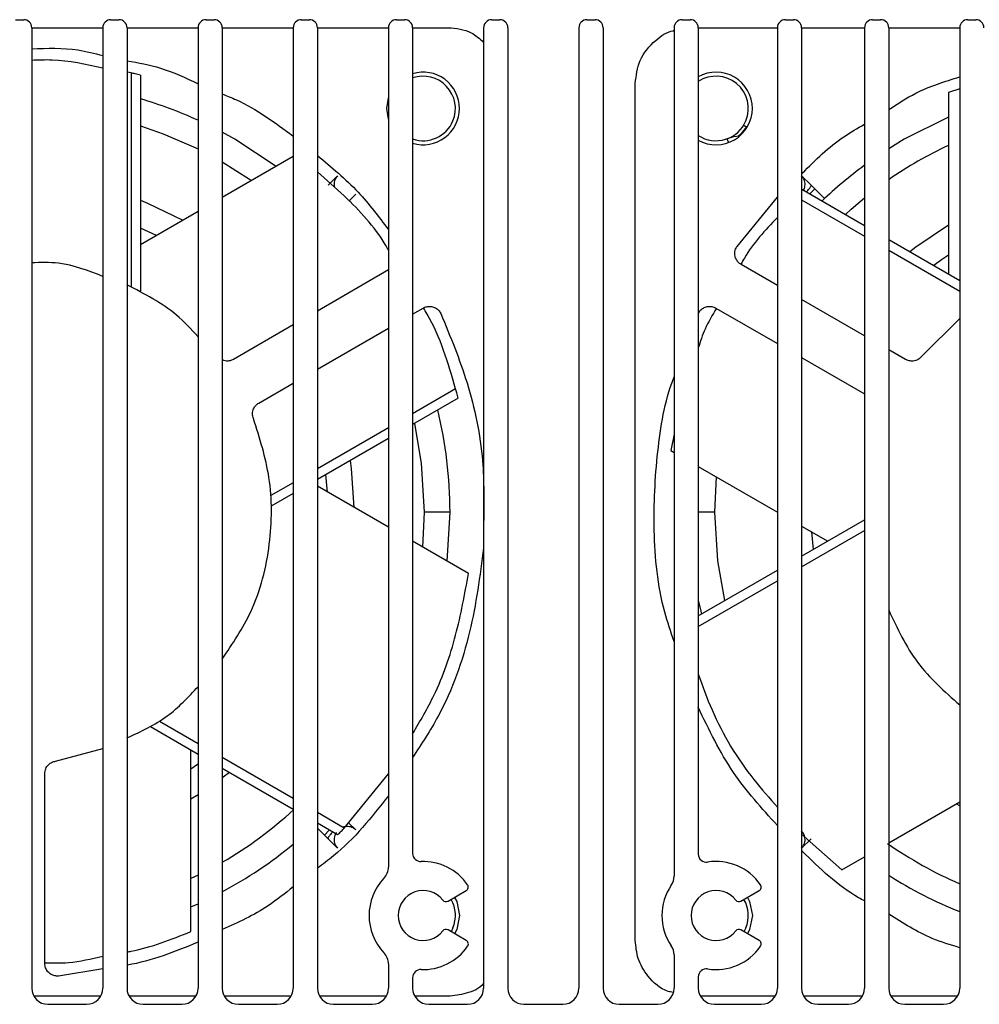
# Model space of a CAD drawing. Header units: millimetres. Extents: x -0.66 to 0.91, y -0.4 to 0.64.
# Tile 100 of 241: x 0.0886 to 0.148, y 0.5721 to 0.6331. Entities that reach past the tile are written whole.
import ezdxf

# ---------------------------------------------------------------- set-up
doc = ezdxf.new("R2010")
doc.units = ezdxf.units.MM
doc.layers.add('FORMAT', color=7, linetype='Continuous')

msp = doc.modelspace()

# ---------------------------------------------------------------- linework, layer by layer
at = {"layer": 'FORMAT', "color": 7, "linetype": 'Continuous', "lineweight": 25}
for p, q in [((0.088321, 0.633108), (0.088821, 0.633108)), ((0.089321, 0.632612), (0.093721, 0.632612)), ((0.089321, 0.632608), (0.089321, 0.573108)), ((0.093721, 0.632608), (0.093721, 0.573108)), ((0.094221, 0.633108), (0.094721, 0.633108)), ((0.095221, 0.632612), (0.099621, 0.632612)), ((0.095221, 0.632608), (0.095221, 0.573108)), ((0.099621, 0.632608), (0.099621, 0.573108)), ((0.100121, 0.633108), (0.100621, 0.633108)), ((0.101121, 0.632612), (0.105521, 0.632612)), ((0.101121, 0.632608), (0.101121, 0.573108)), ((0.105521, 0.632608), (0.105521, 0.573108)), ((0.106021, 0.633108), (0.106521, 0.633108)), ((0.107021, 0.632612), (0.111421, 0.632612)), ((0.107021, 0.632608), (0.107021, 0.573108)), ((0.111421, 0.632608), (0.111421, 0.580608)), ((0.111921, 0.633108), (0.112421, 0.633108)), ((0.112921, 0.632612), (0.115113, 0.632612)), ((0.112921, 0.632608), (0.112921, 0.581455)), ((0.117321, 0.632608), (0.117321, 0.573108)), ((0.117821, 0.633108), (0.118321, 0.633108)), ((0.118821, 0.632608), (0.118821, 0.573108)), ((0.123221, 0.632608), (0.123221, 0.573108)), ((0.123721, 0.633108), (0.124221, 0.633108)), ((0.124721, 0.632608), (0.124721, 0.573108)), ((0.129121, 0.632608), (0.129121, 0.580049)), ((0.129621, 0.633108), (0.130121, 0.633108)), ((0.130621, 0.632612), (0.135521, 0.632612)), ((0.130621, 0.632608), (0.130621, 0.581411)), ((0.135521, 0.632608), (0.135521, 0.573108)), ((0.136021, 0.633108), (0.136521, 0.633108)), ((0.137021, 0.632612), (0.140921, 0.632612)), ((0.137021, 0.632608), (0.137021, 0.573108)), ((0.140921, 0.632608), (0.140921, 0.573108)), ((0.141421, 0.633108), (0.141921, 0.633108)), ((0.142421, 0.632612), (0.146821, 0.632612)), ((0.142421, 0.632608), (0.142421, 0.573108)), ((0.146821, 0.632608), (0.146821, 0.573108)), ((0.147321, 0.633108), (0.147821, 0.633108)), ((0.095475, 0.629815), (0.095221, 0.629857)), ((0.095475, 0.629815), (0.095475, 0.61659)), ((0.096049, 0.629663), (0.096049, 0.616292)), ((0.126717, 0.576066), (0.126717, 0.62915)), ((0.146821, 0.62883), (0.146117, 0.628598)), ((0.146117, 0.628598), (0.146117, 0.617364)), ((0.105521, 0.624637), (0.101121, 0.622097)), ((0.107679, 0.622847), (0.108268, 0.623437)), ((0.137613, 0.622847), (0.137023, 0.623437)), ((0.137841, 0.622619), (0.137613, 0.622847)), ((0.1094, 0.622305), (0.108961, 0.621867)), ((0.137029, 0.622612), (0.140921, 0.620365)), ((0.137841, 0.622619), (0.137539, 0.622317)), ((0.13844, 0.62202), (0.137841, 0.622619)), ((0.133025, 0.619065), (0.135521, 0.622109)), ((0.137021, 0.621954), (0.140921, 0.619702)), ((0.099621, 0.621231), (0.096049, 0.619169)), ((0.097043, 0.619743), (0.096049, 0.620199)), ((0.142421, 0.619499), (0.146821, 0.616958)), ((0.142421, 0.618836), (0.146821, 0.616296)), ((0.135521, 0.616648), (0.133275, 0.617944)), ((0.111421, 0.617601), (0.107021, 0.61506)), ((0.140921, 0.61353), (0.137021, 0.615782)), ((0.112921, 0.614865), (0.113575, 0.615243)), ((0.131716, 0.615243), (0.135521, 0.613047)), ((0.146821, 0.614593), (0.144468, 0.612254)), ((0.105521, 0.614194), (0.101826, 0.612061)), ((0.107021, 0.611459), (0.111421, 0.613999)), ((0.143465, 0.612061), (0.142421, 0.612664)), ((0.137021, 0.612181), (0.140921, 0.609929)), ((0.103386, 0.60936), (0.105521, 0.610593)), ((0.115586, 0.610232), (0.112921, 0.608694)), ((0.115741, 0.609659), (0.112921, 0.608031)), ((0.111421, 0.607828), (0.107021, 0.605287)), ((0.111421, 0.607165), (0.107021, 0.604625)), ((0.129121, 0.607427), (0.12891, 0.60642)), ((0.12891, 0.60642), (0.129121, 0.606299)), ((0.130621, 0.605433), (0.135521, 0.602604)), ((0.107646, 0.603838), (0.107544, 0.604927)), ((0.131656, 0.602608), (0.13175, 0.604781)), ((0.105521, 0.604421), (0.104132, 0.60362)), ((0.111421, 0.601659), (0.107021, 0.604199)), ((0.105521, 0.603759), (0.104161, 0.602974)), ((0.113636, 0.602608), (0.113541, 0.600435)), ((0.115236, 0.602608), (0.113636, 0.602608)), ((0.115061, 0.599557), (0.115236, 0.602608)), ((0.131656, 0.602608), (0.130621, 0.602608)), ((0.137021, 0.599869), (0.140921, 0.60212)), ((0.137021, 0.601738), (0.138639, 0.600803)), ((0.137021, 0.599206), (0.140921, 0.601458)), ((0.137645, 0.601377), (0.137747, 0.600288)), ((0.116381, 0.598795), (0.112921, 0.600793)), ((0.130621, 0.596174), (0.135521, 0.599003)), ((0.130621, 0.595511), (0.135521, 0.59834)), ((0.099621, 0.587593), (0.096683, 0.589289)), ((0.099621, 0.588255), (0.097228, 0.589637)), ((0.090798, 0.587173), (0.093721, 0.587947)), ((0.099174, 0.576617), (0.099174, 0.587851)), ((0.105521, 0.584849), (0.101121, 0.587389)), ((0.09013, 0.574635), (0.09013, 0.586401)), ((0.105521, 0.584187), (0.101121, 0.586727)), ((0.108681, 0.583024), (0.111421, 0.586387)), ((0.099621, 0.585086), (0.099174, 0.584812)), ((0.142421, 0.582108), (0.146821, 0.584648)), ((0.146821, 0.584411), (0.146611, 0.584527)), ((0.108681, 0.583024), (0.107021, 0.583983)), ((0.108263, 0.582603), (0.107021, 0.583321)), ((0.1094, 0.58291), (0.108956, 0.583354)), ((0.107021, 0.583026), (0.10745, 0.582596)), ((0.10745, 0.582596), (0.107752, 0.582898)), ((0.10745, 0.582596), (0.107679, 0.582368)), ((0.137021, 0.582657), (0.139514, 0.58043)), ((0.107679, 0.582368), (0.108268, 0.581778)), ((0.137613, 0.582368), (0.137023, 0.581778)), ((0.139514, 0.58043), (0.140921, 0.581242)), ((0.099621, 0.58011), (0.099174, 0.579896)), ((0.115114, 0.578499), (0.116246, 0.579153)), ((0.133264, 0.578499), (0.134397, 0.579153)), ((0.099174, 0.578142), (0.099621, 0.57834)), ((0.116247, 0.576063), (0.115114, 0.576716)), ((0.115418, 0.576842), (0.115303, 0.576608)), ((0.134397, 0.576063), (0.133264, 0.576716)), ((0.133568, 0.576842), (0.133453, 0.576608)), ((0.129121, 0.575166), (0.129121, 0.573108)), ((0.093721, 0.574297), (0.090975, 0.573858)), ((0.111421, 0.574608), (0.111421, 0.573108)), ((0.112921, 0.573761), (0.112921, 0.573108)), ((0.130621, 0.573805), (0.130621, 0.573108)), ((0.093584, 0.572604), (0.089457, 0.572604)), ((0.099484, 0.572604), (0.095357, 0.572604)), ((0.105384, 0.572604), (0.101257, 0.572604)), ((0.111284, 0.572604), (0.107157, 0.572604)), ((0.115113, 0.572604), (0.113057, 0.572604)), ((0.135384, 0.572604), (0.130757, 0.572604)), ((0.140784, 0.572604), (0.137157, 0.572604)), ((0.146684, 0.572604), (0.142557, 0.572604)), ((0.090321, 0.572108), (0.092721, 0.572108)), ((0.096221, 0.572108), (0.098621, 0.572108)), ((0.102121, 0.572108), (0.104521, 0.572108)), ((0.108021, 0.572108), (0.110421, 0.572108)), ((0.113921, 0.572108), (0.116321, 0.572108)), ((0.119821, 0.572108), (0.122221, 0.572108)), ((0.125721, 0.572108), (0.128121, 0.572108)), ((0.131621, 0.572108), (0.134521, 0.572108)), ((0.138021, 0.572108), (0.139921, 0.572108)), ((0.143421, 0.572108), (0.145821, 0.572108))]:
    msp.add_line(p, q, dxfattribs=at)
at = {"layer": 'FORMAT', "color": 7, "linetype": 'Continuous', "lineweight": 25, "flags": 128}
for points in [[(0.111421, 0.626944), (0.111321, 0.627608), (0.111421, 0.628271)], [(0.096049, 0.626531), (0.097459, 0.626044), (0.099621, 0.625105)], [(0.146117, 0.627074), (0.143388, 0.6257), (0.142421, 0.625114)], [(0.104457, 0.624023), (0.101903, 0.6257), (0.101121, 0.626135)], [(0.133186, 0.6259), (0.1328, 0.625845), (0.132417, 0.625733)], [(0.133601, 0.626466), (0.133276, 0.626051), (0.133099, 0.625893)], [(0.101121, 0.624304), (0.102809, 0.623236), (0.102938, 0.623146)], [(0.096049, 0.621926), (0.096498, 0.621746), (0.09868, 0.620688)], [(0.139741, 0.621046), (0.140099, 0.621369), (0.140921, 0.622066)], [(0.14373, 0.618743), (0.14411, 0.619042), (0.146117, 0.620403)], [(0.146117, 0.618512), (0.145697, 0.618224), (0.145225, 0.61788)], [(0.113028, 0.608093), (0.113453, 0.605629), (0.113636, 0.602608)], [(0.10904, 0.60579), (0.109108, 0.605311), (0.109284, 0.602893)], [(0.132263, 0.597122), (0.131838, 0.599586), (0.131656, 0.602608)], [(0.130621, 0.597148), (0.130774, 0.596458), (0.130816, 0.596286)], [(0.099174, 0.586703), (0.099594, 0.586991), (0.099621, 0.58701)], [(0.101562, 0.586472), (0.101181, 0.586173), (0.101121, 0.586127)], [(0.115519, 0.578733), (0.115649, 0.578469), (0.115821, 0.577608)], [(0.133669, 0.578733), (0.133799, 0.578469), (0.133971, 0.577608)], [(0.115821, 0.577608), (0.115649, 0.576747), (0.115519, 0.576483)], [(0.133971, 0.577608), (0.133799, 0.576747), (0.133669, 0.576483)]]:
    msp.add_lwpolyline(points, dxfattribs=at)
at = {"layer": 'FORMAT', "color": 7, "linetype": 'Continuous', "lineweight": 25}
for centre, radius, start, end in [((0.088821, 0.632608), 0.0005000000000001, 0, 90), ((0.094221, 0.632608), 0.0005000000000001, 90, 180), ((0.094721, 0.632608), 0.0005000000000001, 0, 90), ((0.100121, 0.632608), 0.0005000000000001, 90, 180), ((0.100621, 0.632608), 0.0005000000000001, 0, 90), ((0.106021, 0.632608), 0.0005000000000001, 90, 180), ((0.106521, 0.632608), 0.0005000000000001, 0, 90), ((0.111921, 0.632608), 0.0005000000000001, 90, 180), ((0.112421, 0.632608), 0.0005000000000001, 0, 90), ((0.117821, 0.632608), 0.0005000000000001, 90, 180), ((0.118321, 0.632608), 0.0005000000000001, 0, 90), ((0.123721, 0.632608), 0.0005000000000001, 90, 180), ((0.124221, 0.632608), 0.0005000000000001, 0, 90), ((0.129621, 0.632608), 0.0005000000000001, 90, 180), ((0.130121, 0.632608), 0.0005000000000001, 0, 90), ((0.136021, 0.632608), 0.0005000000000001, 90, 180), ((0.136521, 0.632608), 0.0005000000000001, 0, 90), ((0.141421, 0.632608), 0.0005000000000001, 90, 180), ((0.141921, 0.632608), 0.0005000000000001, 0, 90), ((0.147321, 0.632608), 0.0005000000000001, 90, 180), ((0.147821, 0.632608), 0.0005000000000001, 0, 90), ((0.113571, 0.627608), 0.00225, 0, 106.791447), ((0.113571, 0.627608), 0.002, 337.477326, 108.965575), ((0.131721, 0.627608), 0.00225, 0, 119.267578), ((0.131721, 0.627608), 0.002, 337.477326, 123.367013), ((0.088571, 0.602608), 0.026665, 65.518406, 73.713131), ((0.113571, 0.627608), 0.00225, 253.208553, 0), ((0.131721, 0.627608), 0.00225, 240.732422, 0), ((0.113571, 0.627608), 0.002, 251.034425, 337.477326), ((0.131721, 0.627608), 0.0019999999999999, 236.632987, 337.477326), ((0.156721, 0.602608), 0.025065, 115.02648, 124.786262), ((0.156721, 0.602608), 0.026665, 126.337252, 133.713131), ((0.088571, 0.602608), 0.0266650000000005, 0, 13.713131), ((0.088571, 0.602608), 0.025065, 300.046202, 312.641546), ((0.088571, 0.602608), 0.026665, 298.076784, 309.469303), ((0.156721, 0.602608), 0.025065, 235.02648, 246.735705), ((0.113421, 0.581455), 0.0005, 180, 272.232868), ((0.131121, 0.581411), 0.0005, 180, 278.965758), ((0.113571, 0.577608), 0.00335, 34.629074, 92.232868), ((0.131721, 0.577608), 0.00335, 34.625651, 98.965758), ((0.110421, 0.580608), 0.001, 316.397181, 0), ((0.113571, 0.577608), 0.00335, 136.397181, 223.602819), ((0.116121, 0.579369), 0.0002500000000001, 300.003424, 34.629074), ((0.128121, 0.580049), 0.001, 325.851576, 0), ((0.134272, 0.579369), 0.0002500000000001, 300, 34.625651), ((0.156721, 0.602608), 0.0266650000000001, 237.569001, 248.205839), ((0.113571, 0.577608), 0.00155, 37.98698, 322.019867), ((0.131721, 0.577608), 0.00335, 145.851576, 214.148424), ((0.131721, 0.577608), 0.00155, 37.983556, 322.016444), ((0.114989, 0.578715), 0.0002500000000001, 217.98698, 300.003424), ((0.113571, 0.577608), 0.002, 337.477326, 30.003424), ((0.133139, 0.578715), 0.0002500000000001, 217.983556, 300), ((0.131721, 0.577608), 0.002, 337.477326, 30), ((0.114989, 0.5765), 0.00025, 60.003424, 142.019867), ((0.133139, 0.5765), 0.00025, 60, 142.016444), ((0.116122, 0.575846), 0.00025, 325.377773, 60.003424), ((0.134272, 0.575846), 0.0002500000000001, 325.374349, 60), ((0.110421, 0.574608), 0.001, 0, 43.602819), ((0.113571, 0.577608), 0.0033500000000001, 267.767132, 325.377773), ((0.128121, 0.575166), 0.001, 0, 34.148424), ((0.131721, 0.577608), 0.0033500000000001, 261.034242, 325.374349), ((0.113421, 0.573761), 0.0005, 87.767132, 180), ((0.131121, 0.573805), 0.0005, 81.034242, 180), ((0.090321, 0.573108), 0.001, 180, 270), ((0.092721, 0.573108), 0.001, 270, 0), ((0.096221, 0.573108), 0.001, 180, 270), ((0.098621, 0.573108), 0.001, 270, 0), ((0.102121, 0.573108), 0.001, 180, 270), ((0.104521, 0.573108), 0.001, 270, 0), ((0.108021, 0.573108), 0.001, 180, 270), ((0.110421, 0.573108), 0.001, 270, 0), ((0.113921, 0.573108), 0.001, 180, 270), ((0.116321, 0.573108), 0.001, 270, 0), ((0.119821, 0.573108), 0.001, 180, 270), ((0.122221, 0.573108), 0.001, 270, 0), ((0.125721, 0.573108), 0.001, 180, 270), ((0.128121, 0.573108), 0.001, 270, 0), ((0.131621, 0.573108), 0.001, 180, 270), ((0.134521, 0.573108), 0.001, 270, 0), ((0.138021, 0.573108), 0.001, 180, 270), ((0.139921, 0.573108), 0.001, 270, 0), ((0.143421, 0.573108), 0.001, 180, 270), ((0.145821, 0.573108), 0.001, 270, 0)]:
    msp.add_arc(centre, radius, start, end, dxfattribs=at)
for points, knots in [([(0.1151126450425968, 0.6326116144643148), (0.115615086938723, 0.6325668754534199), (0.1164564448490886, 0.6324919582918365), (0.1170724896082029, 0.6319303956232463), (0.1173206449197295, 0.6317041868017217)], [0, 0, 0, 0, 0.597179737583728, 0.9999999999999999, 0.9999999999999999, 0.9999999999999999, 0.9999999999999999]), ([(0.1267166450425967, 0.6291496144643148), (0.126776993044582, 0.6296425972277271), (0.1269025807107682, 0.6306685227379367), (0.1278495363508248, 0.6317930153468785), (0.1286744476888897, 0.6323649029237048), (0.1290998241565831, 0.6324323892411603), (0.1291206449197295, 0.6324356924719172)], [0, 0, 0, 0, 0.3372217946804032, 0.7017779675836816, 0.9854030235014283, 1, 1, 1, 1]), ([(0.0893206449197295, 0.6313107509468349), (0.0902800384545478, 0.6313415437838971), (0.0917696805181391, 0.6313893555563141), (0.0932084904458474, 0.6310227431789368), (0.0937206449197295, 0.6308922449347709)], [0, 0, 0, 0, 0.6440429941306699, 1, 1, 1, 1]), ([(0.0937206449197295, 0.630098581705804), (0.0926743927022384, 0.6303353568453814), (0.091214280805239, 0.6306657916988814), (0.0897388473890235, 0.6306016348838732), (0.0893206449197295, 0.6305834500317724)], [0, 0, 0, 0, 0.7165561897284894, 1, 1, 1, 1]), ([(0.0952206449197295, 0.6305626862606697), (0.0959205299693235, 0.6304384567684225), (0.0974516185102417, 0.6301666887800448), (0.0988574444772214, 0.6294983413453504), (0.0996206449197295, 0.6291355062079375)], [0, 0, 0, 0, 0.4571159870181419, 1, 1, 1, 1]), ([(0.0960487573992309, 0.6296634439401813), (0.0959418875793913, 0.6296926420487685), (0.0957510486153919, 0.6297447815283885), (0.0955594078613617, 0.6297938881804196), (0.0954750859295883, 0.6298154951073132)], [0, 0, 0, 0, 0.5600000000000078, 1, 1, 1, 1]), ([(0.1424206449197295, 0.6275361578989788), (0.1429731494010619, 0.6278981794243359), (0.1443357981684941, 0.6287910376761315), (0.1458941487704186, 0.6292791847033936), (0.1468206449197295, 0.6295694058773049)], [0, 0, 0, 0, 0.4054636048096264, 1, 1, 1, 1]), ([(0.1011206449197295, 0.6285090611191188), (0.1014148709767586, 0.6283916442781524), (0.1030060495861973, 0.6277566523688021), (0.1043914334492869, 0.6267284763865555), (0.1055206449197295, 0.6258904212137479)], [0, 0, 0, 0, 0.1849107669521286, 1, 1, 1, 1]), ([(0.133430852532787, 0.6265707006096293), (0.1334326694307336, 0.6265695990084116), (0.1334363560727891, 0.6265673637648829), (0.1334656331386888, 0.6265496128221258), (0.1335128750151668, 0.6265209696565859), (0.1335614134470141, 0.626491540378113), (0.1335987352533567, 0.6264689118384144), (0.1336091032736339, 0.626462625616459)], [0, 0, 0, 0, 0.2245388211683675, 0.4556085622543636, 0.6801419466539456, 0.9111432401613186, 0.9999999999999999, 0.9999999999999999, 0.9999999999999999, 0.9999999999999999]), ([(0.1370638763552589, 0.6236028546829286), (0.1378825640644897, 0.624411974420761), (0.1390573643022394, 0.6255730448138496), (0.140487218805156, 0.6263849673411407), (0.1409206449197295, 0.6266310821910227)], [0, 0, 0, 0, 0.6968739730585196, 1, 1, 1, 1]), ([(0.132502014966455, 0.625503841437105), (0.1325008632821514, 0.6255069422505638), (0.1324681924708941, 0.6255949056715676), (0.1324305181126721, 0.6256963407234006), (0.1324213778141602, 0.6257209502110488), (0.1324169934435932, 0.625732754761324)], [0, 0, 0, 0, 0.0186575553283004, 0.5292747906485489, 0.9999999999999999, 0.9999999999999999, 0.9999999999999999, 0.9999999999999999]), ([(0.1070206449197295, 0.6246929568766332), (0.1078949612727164, 0.6239673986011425), (0.1095368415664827, 0.6226048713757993), (0.1108205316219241, 0.6209021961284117), (0.1114206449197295, 0.6201062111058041)], [0, 0, 0, 0, 0.5325091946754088, 0.9999999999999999, 0.9999999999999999, 0.9999999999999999, 0.9999999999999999]), ([(0.1114206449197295, 0.6188580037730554), (0.1113568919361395, 0.6189653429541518), (0.1106265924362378, 0.6201949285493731), (0.1091529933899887, 0.6218231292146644), (0.1075820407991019, 0.623187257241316), (0.1070206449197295, 0.6236747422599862)], [0, 0, 0, 0, 0.0579070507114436, 0.6633335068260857, 1, 1, 1, 1]), ([(0.1082684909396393, 0.6234368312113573), (0.1082081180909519, 0.6233613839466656), (0.1081151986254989, 0.6232452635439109), (0.1080607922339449, 0.623049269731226), (0.1080457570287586, 0.622891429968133), (0.1080636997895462, 0.6227864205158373), (0.1080725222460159, 0.6227347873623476)], [0, 0, 0, 0, 0.381123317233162, 0.5865844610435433, 0.7967235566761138, 1, 1, 1, 1]), ([(0.1371440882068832, 0.6225451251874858), (0.1371519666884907, 0.6225558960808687), (0.1371916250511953, 0.6226101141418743), (0.1372207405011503, 0.6227308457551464), (0.1372449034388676, 0.6228894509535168), (0.1372307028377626, 0.6230493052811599), (0.1371759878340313, 0.6232452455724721), (0.1370831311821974, 0.6233613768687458), (0.1370227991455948, 0.6234368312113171)], [0, 0, 0, 0, 0.0404600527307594, 0.2036660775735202, 0.3700851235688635, 0.5362277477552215, 0.698671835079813, 1, 1, 1, 1]), ([(0.1373327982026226, 0.6224361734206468), (0.1373614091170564, 0.6224683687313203), (0.1374231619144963, 0.6225378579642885), (0.1375004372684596, 0.6226332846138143), (0.1375623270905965, 0.6227178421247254), (0.1376162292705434, 0.622804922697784), (0.1376141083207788, 0.6228303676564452), (0.1376127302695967, 0.6228469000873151)], [0, 0, 0, 0, 0.1528372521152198, 0.3298785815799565, 0.5066258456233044, 0.679438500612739, 1, 1, 1, 1]), ([(0.1355206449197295, 0.6208534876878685), (0.1347675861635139, 0.6200611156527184), (0.1339086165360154, 0.619157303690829), (0.1333271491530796, 0.6180785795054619), (0.1332554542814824, 0.6179455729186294)], [0, 0, 0, 0, 0.8767000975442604, 1, 1, 1, 1]), ([(0.1332753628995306, 0.6179444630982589), (0.13321323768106, 0.6179877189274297), (0.1330836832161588, 0.6180779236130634), (0.1329470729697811, 0.6182843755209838), (0.1328738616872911, 0.61854030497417), (0.1328897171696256, 0.6188209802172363), (0.1329810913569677, 0.6189857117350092), (0.1330247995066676, 0.6190645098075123)], [0, 0, 0, 0, 0.1757160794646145, 0.3664341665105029, 0.5639597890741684, 0.7914234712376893, 1, 1, 1, 1]), ([(0.0937206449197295, 0.6172030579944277), (0.0928189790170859, 0.6175536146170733), (0.0913944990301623, 0.6181074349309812), (0.0898774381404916, 0.6180633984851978), (0.0893206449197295, 0.6180472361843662)], [0, 0, 0, 0, 0.6329789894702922, 1, 1, 1, 1]), ([(0.0996206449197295, 0.613463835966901), (0.0991916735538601, 0.6139321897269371), (0.0979503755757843, 0.6152874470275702), (0.096300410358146, 0.6161241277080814), (0.0952206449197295, 0.61667166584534)], [0, 0, 0, 0, 0.3455829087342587, 1, 1, 1, 1]), ([(0.1135753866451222, 0.6152434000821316), (0.1136439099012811, 0.6152755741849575), (0.1137868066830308, 0.6153426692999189), (0.1140339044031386, 0.615357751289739), (0.1142921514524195, 0.615293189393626), (0.114527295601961, 0.6151391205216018), (0.1146242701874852, 0.6149776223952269), (0.1146706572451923, 0.6149003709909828)], [0, 0, 0, 0, 0.1757160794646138, 0.3664341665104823, 0.5639597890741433, 0.7914234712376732, 0.9999999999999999, 0.9999999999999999, 0.9999999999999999, 0.9999999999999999]), ([(0.1155855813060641, 0.6102321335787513), (0.1151163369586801, 0.611841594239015), (0.1146051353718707, 0.6135949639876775), (0.1136691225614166, 0.6151245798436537), (0.1135922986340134, 0.6152501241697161)], [0, 0, 0, 0, 0.9179242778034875, 0.9999999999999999, 0.9999999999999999, 0.9999999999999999, 0.9999999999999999]), ([(0.1146706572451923, 0.6149003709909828), (0.1152543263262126, 0.6134835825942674), (0.116463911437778, 0.6105474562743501), (0.1173718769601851, 0.6061436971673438), (0.1173362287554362, 0.6032221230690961), (0.1173206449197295, 0.6019449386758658)], [0, 0, 0, 0, 0.3441994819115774, 0.7133127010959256, 1, 1, 1, 1]), ([(0.1306206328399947, 0.6149003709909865), (0.1306585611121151, 0.6149658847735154), (0.130737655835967, 0.6151025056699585), (0.1309320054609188, 0.615255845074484), (0.1311809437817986, 0.6153501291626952), (0.1314619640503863, 0.6153577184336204), (0.1316337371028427, 0.6152803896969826), (0.1317159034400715, 0.6152434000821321)], [0, 0, 0, 0, 0.1757160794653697, 0.3664341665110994, 0.5639597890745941, 0.791423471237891, 1, 1, 1, 1]), ([(0.1317495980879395, 0.6152239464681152), (0.1314944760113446, 0.6148067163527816), (0.1310244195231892, 0.6140379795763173), (0.1307473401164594, 0.6131712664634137), (0.1306206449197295, 0.6127749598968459)], [0, 0, 0, 0, 0.5427476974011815, 1, 1, 1, 1]), ([(0.1018260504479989, 0.612061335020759), (0.1017333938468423, 0.6120217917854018), (0.1015419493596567, 0.611940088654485), (0.101281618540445, 0.6119507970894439), (0.1011535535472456, 0.6120173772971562), (0.1011206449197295, 0.6120344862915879)], [0, 0, 0, 0, 0.4106954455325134, 0.8485674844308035, 1, 1, 1, 1]), ([(0.1444677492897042, 0.6122542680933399), (0.1443962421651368, 0.6121819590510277), (0.1442484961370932, 0.6120325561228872), (0.1439583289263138, 0.6119475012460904), (0.1436845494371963, 0.6119592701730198), (0.1435367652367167, 0.6120280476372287), (0.1434652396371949, 0.6120613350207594)], [0, 0, 0, 0, 0.2719928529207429, 0.5619840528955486, 0.7880060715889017, 1, 1, 1, 1]), ([(0.1291206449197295, 0.5945945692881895), (0.1289153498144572, 0.595197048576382), (0.1281615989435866, 0.5974090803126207), (0.1277714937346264, 0.6014063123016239), (0.1280143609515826, 0.6062540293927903), (0.1285389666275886, 0.6094638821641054), (0.1291060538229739, 0.6109392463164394), (0.1291206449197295, 0.6109772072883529)], [0, 0, 0, 0, 0.1147091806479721, 0.4211602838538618, 0.7148535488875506, 0.992663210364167, 1, 1, 1, 1]), ([(0.115740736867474, 0.6096592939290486), (0.1157125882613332, 0.6097664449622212), (0.1156623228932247, 0.6099577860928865), (0.1156090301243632, 0.6101483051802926), (0.1155855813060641, 0.6102321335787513)], [0, 0, 0, 0, 0.5600000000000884, 1, 1, 1, 1]), ([(0.1030513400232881, 0.6083956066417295), (0.1030244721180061, 0.6084936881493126), (0.1029689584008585, 0.6086963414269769), (0.1030403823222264, 0.6089901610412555), (0.1031874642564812, 0.6092213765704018), (0.1033209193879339, 0.6093149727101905), (0.1033855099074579, 0.6093602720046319)], [0, 0, 0, 0, 0.2719928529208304, 0.5619840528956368, 0.7880060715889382, 1, 1, 1, 1]), ([(0.1011206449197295, 0.5934989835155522), (0.1017639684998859, 0.594450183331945), (0.1032238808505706, 0.5966087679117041), (0.1041916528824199, 0.600530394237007), (0.1042463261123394, 0.6046675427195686), (0.1034380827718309, 0.6071890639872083), (0.1030513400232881, 0.6083956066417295)], [0, 0, 0, 0, 0.2185543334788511, 0.495971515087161, 0.7588234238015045, 1, 1, 1, 1]), ([(0.1173206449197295, 0.600393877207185), (0.1170901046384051, 0.5986480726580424), (0.1166158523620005, 0.5950567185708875), (0.1150418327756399, 0.5906331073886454), (0.1134713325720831, 0.5882325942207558), (0.1129206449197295, 0.5873908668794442)], [0, 0, 0, 0, 0.3805211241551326, 0.7827829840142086, 1, 1, 1, 1]), ([(0.1129206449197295, 0.5888688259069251), (0.1133861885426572, 0.5896577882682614), (0.1145155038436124, 0.591571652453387), (0.1156700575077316, 0.5949133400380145), (0.1161461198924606, 0.5975133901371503), (0.1163808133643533, 0.5987951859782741)], [0, 0, 0, 0, 0.2623181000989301, 0.6363310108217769, 0.9999999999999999, 0.9999999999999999, 0.9999999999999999, 0.9999999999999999]), ([(0.1424206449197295, 0.596541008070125), (0.1429498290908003, 0.5954081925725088), (0.144008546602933, 0.5931418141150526), (0.1458830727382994, 0.5914854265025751), (0.1468206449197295, 0.5906569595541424)], [0, 0, 0, 0, 0.4998350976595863, 0.9999999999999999, 0.9999999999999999, 0.9999999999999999, 0.9999999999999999]), ([(0.1306206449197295, 0.5925788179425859), (0.1308881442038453, 0.5918259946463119), (0.1317210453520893, 0.5894819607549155), (0.1334151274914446, 0.5867178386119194), (0.1350244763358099, 0.5848797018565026), (0.1355206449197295, 0.5843129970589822)], [0, 0, 0, 0, 0.2465628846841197, 0.7677123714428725, 1, 1, 1, 1]), ([(0.0952206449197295, 0.5886104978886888), (0.0960884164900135, 0.5890135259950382), (0.097760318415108, 0.5897900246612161), (0.0990164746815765, 0.5911368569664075), (0.0996206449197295, 0.5917846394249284)], [0, 0, 0, 0, 0.51903258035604, 1, 1, 1, 1]), ([(0.1355206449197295, 0.5831836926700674), (0.1345588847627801, 0.5842443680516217), (0.1325650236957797, 0.5864432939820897), (0.1312838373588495, 0.5891224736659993), (0.1306206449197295, 0.5905093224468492)], [0, 0, 0, 0, 0.4823606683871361, 1, 1, 1, 1]), ([(0.0901301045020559, 0.5864012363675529), (0.090141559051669, 0.5865022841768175), (0.090165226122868, 0.5867110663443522), (0.0903406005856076, 0.5869573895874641), (0.0905629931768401, 0.5871174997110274), (0.0907216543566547, 0.5871548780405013), (0.0907984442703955, 0.5871729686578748)], [0, 0, 0, 0, 0.2719928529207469, 0.5619840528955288, 0.788006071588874, 1, 1, 1, 1]), ([(0.1114206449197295, 0.5850238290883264), (0.1103696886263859, 0.5836948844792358), (0.1090554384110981, 0.5820330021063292), (0.1073602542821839, 0.5807872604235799), (0.1070206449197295, 0.5805376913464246)], [0, 0, 0, 0, 0.7996622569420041, 0.9999999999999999, 0.9999999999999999, 0.9999999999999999, 0.9999999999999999]), ([(0.1079584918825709, 0.5827790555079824), (0.1079298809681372, 0.582746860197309), (0.1078681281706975, 0.582677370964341), (0.1077908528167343, 0.5825819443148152), (0.1077289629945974, 0.5824973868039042), (0.1076750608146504, 0.5824103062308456), (0.107677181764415, 0.5823848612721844), (0.1076785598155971, 0.5823683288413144)], [0, 0, 0, 0, 0.1528372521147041, 0.3298785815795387, 0.5066258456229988, 0.6794385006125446, 1, 1, 1, 1]), ([(0.1082096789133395, 0.5827603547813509), (0.1081785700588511, 0.5827207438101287), (0.1081140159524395, 0.5826385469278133), (0.1080689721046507, 0.5824851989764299), (0.1080468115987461, 0.5823255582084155), (0.1080604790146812, 0.5821659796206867), (0.1081153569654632, 0.5819699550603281), (0.1082081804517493, 0.5818538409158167), (0.108268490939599, 0.5817783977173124)], [0, 0, 0, 0, 0.1365956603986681, 0.283450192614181, 0.4331958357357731, 0.5826927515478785, 0.7288616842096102, 1, 1, 1, 1]), ([(0.1082626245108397, 0.582603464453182), (0.1083413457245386, 0.5826814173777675), (0.1084819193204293, 0.5828206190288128), (0.1086202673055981, 0.5829620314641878), (0.1086811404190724, 0.5830242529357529)], [0, 0, 0, 0, 0.5599999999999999, 1, 1, 1, 1]), ([(0.1093998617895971, 0.5829097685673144), (0.1093244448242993, 0.5829700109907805), (0.1092083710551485, 0.5830627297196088), (0.1090121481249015, 0.58311812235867), (0.1088532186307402, 0.5831301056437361), (0.1087178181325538, 0.5831168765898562), (0.1086416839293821, 0.5830886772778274), (0.1086166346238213, 0.5830793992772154)], [0, 0, 0, 0, 0.3432230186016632, 0.528252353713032, 0.7174944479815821, 0.9070513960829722, 1, 1, 1, 1]), ([(0.1370227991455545, 0.5817783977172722), (0.1370831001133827, 0.5818538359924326), (0.1371759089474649, 0.5819699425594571), (0.1372308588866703, 0.5821660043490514), (0.1372442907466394, 0.5823254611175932), (0.1372230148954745, 0.5824855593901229), (0.137163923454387, 0.582671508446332), (0.1370751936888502, 0.582781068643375), (0.1370206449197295, 0.5828484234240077)], [0, 0, 0, 0, 0.2469908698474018, 0.3801420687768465, 0.5163248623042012, 0.6527342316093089, 0.7865099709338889, 1, 1, 1, 1]), ([(0.1409206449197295, 0.5785104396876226), (0.1407978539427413, 0.5785769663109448), (0.139346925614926, 0.5793630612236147), (0.1381527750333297, 0.5805270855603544), (0.1370596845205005, 0.581592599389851)], [0, 0, 0, 0, 0.0846292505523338, 1, 1, 1, 1]), ([(0.1055206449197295, 0.5793936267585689), (0.1050159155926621, 0.5789821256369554), (0.1036784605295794, 0.5778917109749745), (0.1021021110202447, 0.5771781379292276), (0.1011206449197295, 0.5767338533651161)], [0, 0, 0, 0, 0.3773804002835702, 1, 1, 1, 1]), ([(0.1468206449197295, 0.5756133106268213), (0.1462463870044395, 0.5757885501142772), (0.1446853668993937, 0.5762649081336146), (0.1432977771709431, 0.577133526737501), (0.1424206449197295, 0.5776826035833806)], [0, 0, 0, 0, 0.3678734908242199, 0.9999999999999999, 0.9999999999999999, 0.9999999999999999, 0.9999999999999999]), ([(0.0952206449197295, 0.5753538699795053), (0.0953053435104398, 0.5753687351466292), (0.0966487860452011, 0.5756045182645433), (0.0979525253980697, 0.5761272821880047), (0.0991740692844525, 0.5766170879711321)], [0, 0, 0, 0, 0.0630459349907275, 0.9999999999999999, 0.9999999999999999, 0.9999999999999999, 0.9999999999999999]), ([(0.0996206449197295, 0.5759591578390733), (0.0981890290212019, 0.5753710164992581), (0.0967504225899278, 0.5747800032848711), (0.0952280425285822, 0.5745373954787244), (0.0952206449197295, 0.5745362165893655)], [0, 0, 0, 0, 0.9951407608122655, 1, 1, 1, 1]), ([(0.129066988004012, 0.572843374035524), (0.1289606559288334, 0.5728626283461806), (0.1283341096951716, 0.572976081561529), (0.1275131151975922, 0.5737482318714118), (0.1268285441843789, 0.5748886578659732), (0.1267529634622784, 0.5756836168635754), (0.1267166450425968, 0.5760656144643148)], [0, 0, 0, 0, 0.0756459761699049, 0.445732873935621, 0.7336608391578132, 1, 1, 1, 1]), ([(0.0901301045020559, 0.5746738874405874), (0.0906187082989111, 0.5746669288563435), (0.0918238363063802, 0.5746497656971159), (0.0930133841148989, 0.5749219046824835), (0.0937206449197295, 0.5750837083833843)], [0, 0, 0, 0, 0.4054372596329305, 1, 1, 1, 1]), ([(0.0909748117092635, 0.5738579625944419), (0.0908991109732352, 0.5738580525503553), (0.0907412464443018, 0.5738582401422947), (0.0905112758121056, 0.573949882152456), (0.0903051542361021, 0.5741183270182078), (0.0901580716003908, 0.5743579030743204), (0.0901391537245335, 0.5745453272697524), (0.0901301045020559, 0.5746349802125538)], [0, 0, 0, 0, 0.17571607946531, 0.3664341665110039, 0.5639597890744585, 0.7914234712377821, 1, 1, 1, 1]), ([(0.1173206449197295, 0.5734062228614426), (0.1173157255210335, 0.5733997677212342), (0.11706264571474, 0.5730676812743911), (0.1162577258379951, 0.5727397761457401), (0.1154842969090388, 0.5726478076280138), (0.1151126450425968, 0.5726036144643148)], [0, 0, 0, 0, 0.010192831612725, 0.5243729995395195, 1, 1, 1, 1])]:
    msp.add_open_spline(points, degree=3, knots=knots, dxfattribs=at)

doc.saveas('drawing.dxf')
